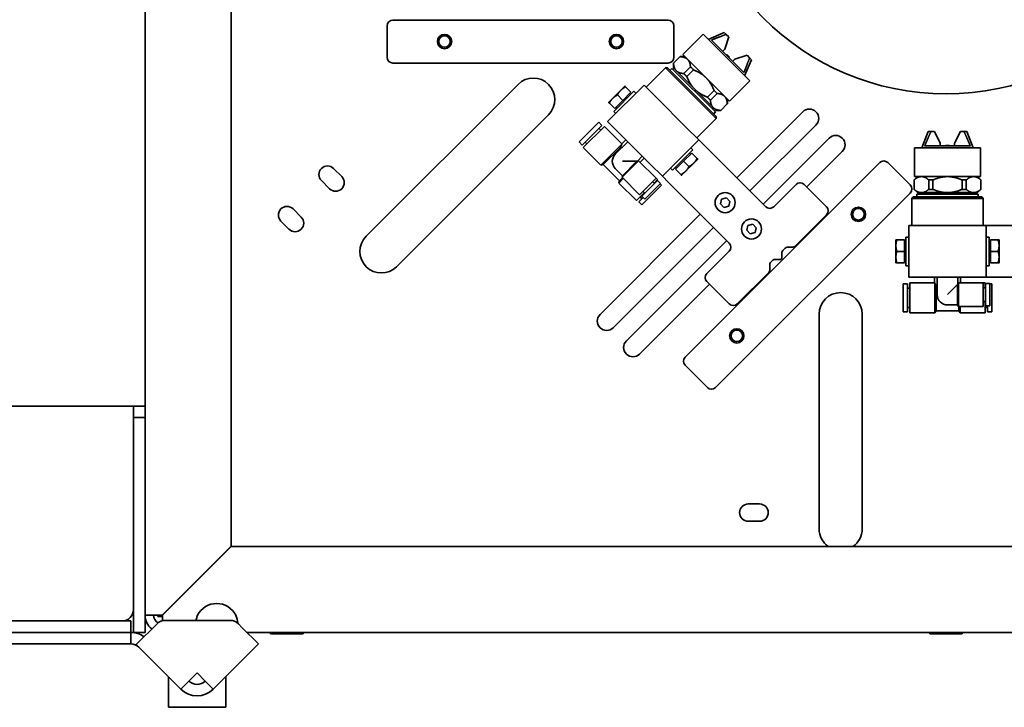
# Model space of a CAD drawing. Header units: millimetres. Extents: x 0 to 7128, y 0 to 5040.
# Tile 26 of 95: x 2254 to 2529, y 948 to 1140. Entities that reach past the tile are written whole.
import ezdxf

# ---------------------------------------------------------------- set-up
doc = ezdxf.new("R2010")
doc.units = ezdxf.units.MM
doc.header["$LTSCALE"] = 12
doc.layers.add('Spigoli visibili(ISO)', color=7, linetype='Continuous', lineweight=35)

msp = doc.modelspace()

# ---------------------------------------------------------------- linework, layer by layer
at = {"layer": 'Spigoli visibili(ISO)'}
for p, q in [((2289.3905, 1442.1321), (2289.3905, 1031.7321)), ((2313.3905, 1412.4521), (2313.3905, 992.5887)), ((2356.9905, 1129.1321), (2356.9905, 1137.9321)), ((2358.5905, 1139.5321), (2435.3905, 1139.5321)), ((2436.9905, 1137.9321), (2436.9905, 1129.1321)), ((2445.1677, 1135.5487), (2439.5108, 1129.8918)), ((2458.1784, 1122.5379), (2445.1677, 1135.5487)), ((2451.0791, 1136.0861), (2446.5879, 1134.1284)), ((2451.6325, 1135.5327), (2451.0791, 1136.0861)), ((2451.6325, 1135.5327), (2452.3519, 1134.8133)), ((2456.5835, 1124.9248), (2447.5545, 1133.9538)), ((2452.3519, 1134.8133), (2451.2205, 1131.4192)), ((2439.5108, 1129.8918), (2452.5216, 1116.8811)), ((2450.6548, 1130.8535), (2451.2205, 1131.4192)), ((2451.7013, 1129.807), (2451.8145, 1129.9201)), ((2452.5498, 1129.1847), (2451.8145, 1129.9201)), ((2454.0489, 1128.5908), (2457.443, 1129.7221)), ((2457.443, 1129.7221), (2458.1624, 1129.0028)), ((2435.3905, 1127.5321), (2358.5905, 1127.5321)), ((2436.9086, 1127.4304), (2436.9269, 1127.4486)), ((2436.9086, 1126.1583), (2436.9086, 1127.4304)), ((2436.9269, 1127.4486), (2438.7862, 1129.3079)), ((2438.7862, 1129.3079), (2438.8044, 1129.3262)), ((2440.0765, 1129.3262), (2438.8044, 1129.3262)), ((2452.4367, 1129.0716), (2452.5498, 1129.1847)), ((2454.0489, 1128.5908), (2453.4832, 1128.0251)), ((2458.7158, 1128.4494), (2456.7581, 1123.9582)), ((2458.7158, 1128.4494), (2458.1624, 1129.0028)), ((2429.2719, 1120.7843), (2434.6459, 1126.1583)), ((2448.788, 1112.0162), (2434.6459, 1126.1583)), ((2435.2116, 1126.1583), (2434.6459, 1126.1583)), ((2435.2116, 1126.1583), (2448.788, 1112.5819)), ((2435.9187, 1125.4512), (2436.4844, 1126.0169)), ((2448.6466, 1113.8547), (2436.4844, 1126.0169)), ((2437.0501, 1126.0169), (2436.7672, 1125.7341)), ((2437.7044, 1125.3626), (2436.9086, 1126.1583)), ((2442.8483, 1120.2186), (2437.7044, 1125.3626)), ((2441.6498, 1126.4443), (2439.7905, 1124.585)), ((2440.639, 1123.7365), (2442.4983, 1125.5958)), ((2351.1215, 1079.1484), (2393.5479, 1121.5748)), ((2458.1784, 1122.5379), (2452.5216, 1116.8811)), ((2418.521, 1111.1705), (2428.7034, 1121.3528)), ((2422.1979, 1119.9387), (2419.9352, 1117.6759)), ((2420.2181, 1113.9989), (2425.875, 1119.6558)), ((2423.3293, 1121.07), (2422.1979, 1119.9387)), ((2425.0264, 1119.373), (2422.7636, 1117.1102)), ((2425.0264, 1119.373), (2423.5314, 1120.8679)), ((2424.7096, 1119.0562), (2424.9925, 1118.7733)), ((2426.4406, 1119.0901), (2425.875, 1119.6558)), ((2432.0975, 1117.9587), (2428.7034, 1121.3528)), ((2447.9923, 1115.0747), (2442.8483, 1120.2186)), ((2448.2255, 1119.8686), (2446.3662, 1118.0093)), ((2447.2147, 1117.1608), (2449.0741, 1119.0201)), ((2419.9352, 1117.6759), (2418.8038, 1116.5446)), ((2420.5009, 1114.8475), (2419.0059, 1116.3425)), ((2422.7636, 1117.1102), (2420.5009, 1114.8475)), ((2422.7636, 1117.1102), (2421.2687, 1118.6052)), ((2432.0975, 1117.9587), (2440.5828, 1109.4734)), ((2451.9377, 1116.1565), (2450.0783, 1114.2972)), ((2451.9559, 1116.1747), (2451.9377, 1116.1565)), ((2451.9559, 1117.4468), (2451.9559, 1116.1747)), ((2420.7838, 1113.4332), (2420.2181, 1113.9989)), ((2420.8177, 1115.1643), (2421.1006, 1114.8814)), ((2448.788, 1114.2789), (2447.9923, 1115.0747)), ((2448.0809, 1113.289), (2448.6466, 1113.8547)), ((2448.6466, 1114.4204), (2448.3638, 1114.1375)), ((2448.788, 1114.2789), (2450.0601, 1114.2789)), ((2450.0783, 1114.2972), (2450.0601, 1114.2789)), ((2454.5835, 1095.4727), (2473.0042, 1113.8935)), ((2402.0331, 1113.0895), (2359.6067, 1070.6631)), ((2416.0631, 1110.9697), (2410.576, 1105.4825)), ((2416.9117, 1110.1211), (2416.0631, 1110.9697)), ((2418.521, 1111.1705), (2421.9152, 1107.7764)), ((2443.414, 1106.6422), (2448.788, 1112.0162)), ((2448.788, 1112.5819), (2448.788, 1112.0162)), ((2416.9117, 1110.1211), (2411.4245, 1104.634)), ((2417.6188, 1109.81), (2411.7356, 1103.9269)), ((2416.6005, 1108.7918), (2416.0914, 1109.3009)), ((2422.4837, 1104.9451), (2417.6188, 1109.81)), ((2430.4004, 1099.2911), (2421.9152, 1107.7764)), ((2443.9769, 1106.0793), (2440.5828, 1109.4734)), ((2476.6812, 1110.2165), (2458.2604, 1091.7958)), ((2507.9945, 1108.3721), (2506.2031, 1103.8121)), ((2508.7771, 1108.3721), (2507.9945, 1108.3721)), ((2508.7771, 1108.3721), (2509.7945, 1108.3721)), ((2509.7945, 1108.3721), (2511.3945, 1105.1721)), ((2515.3945, 1105.1721), (2516.9945, 1108.3721)), ((2516.9945, 1108.3721), (2518.0119, 1108.3721)), ((2518.7945, 1108.3721), (2518.0119, 1108.3721)), ((2518.7945, 1108.3721), (2520.5859, 1103.8121)), ((2411.4245, 1104.634), (2410.576, 1105.4825)), ((2412.7539, 1104.9451), (2412.2448, 1105.4542)), ((2424.1242, 1105.5674), (2420.6735, 1102.1167)), ((2423.615, 1106.0765), (2422.4837, 1104.9451)), ((2443.9769, 1106.0793), (2433.7945, 1095.897)), ((2445.6739, 1104.3823), (2443.9769, 1106.0793)), ((2461.9374, 1088.1188), (2480.3582, 1106.5396)), ((2511.3945, 1104.3721), (2511.3945, 1105.1721)), ((2515.3945, 1105.1721), (2515.3945, 1104.3721)), ((2416.6571, 1099.0054), (2411.7356, 1103.9269)), ((2422.4914, 1104.8397), (2416.6571, 1099.0054)), ((2422.0877, 1103.9788), (2417.2817, 1099.1728)), ((2422.0877, 1103.5309), (2422.0877, 1103.9788)), ((2436.623, 1097.594), (2442.2798, 1103.2509)), ((2439.7343, 1100.1396), (2441.997, 1102.4023)), ((2441.6803, 1102.0855), (2441.3974, 1102.3684)), ((2442.2798, 1103.2509), (2441.7141, 1103.8166)), ((2441.997, 1102.4023), (2443.492, 1100.9074)), ((2462.6445, 1087.4117), (2445.6739, 1104.3823)), ((2484.0351, 1102.8626), (2474.0996, 1092.9271)), ((2522.5945, 1103.8121), (2504.1945, 1103.8121)), ((2504.1945, 1103.8121), (2504.1945, 1095.8121)), ((2519.7789, 1104.3721), (2507.0101, 1104.3721)), ((2513.9145, 1104.5321), (2512.8745, 1104.5321)), ((2512.8745, 1104.3721), (2512.8745, 1104.5321)), ((2513.9145, 1104.3721), (2513.9145, 1104.5321)), ((2522.5945, 1103.8121), (2522.5945, 1095.8121)), ((2427.1789, 1100.2499), (2422.5402, 1095.6113)), ((2426.6826, 1100.0802), (2422.6598, 1096.0575)), ((2426.6826, 1100.0802), (2422.7099, 1100.0802)), ((2428.1971, 1101.4944), (2426.8698, 1100.1671)), ((2426.8698, 1100.1671), (2427.1789, 1100.2499)), ((2432.0438, 1095.385), (2427.1789, 1100.2499)), ((2428.7062, 1100.9853), (2427.5748, 1099.854)), ((2437.4716, 1097.8768), (2439.7343, 1100.1396)), ((2439.7343, 1100.1396), (2441.2293, 1098.6446)), ((2440.1585, 1045.4096), (2494.4643, 1099.7154)), ((2440.3, 1097.3111), (2442.5627, 1099.5739)), ((2442.5627, 1099.5739), (2443.6941, 1100.7053)), ((2496.7271, 1099.7154), (2502.9496, 1093.4928)), ((2342.0248, 1098.0919), (2344.2876, 1095.8292)), ((2417.2817, 1099.1728), (2416.6571, 1099.0054)), ((2421.8025, 1094.652), (2417.2817, 1099.1728)), ((2422.6598, 1096.0575), (2420.6735, 1098.0438)), ((2430.4004, 1099.2911), (2433.7945, 1095.897)), ((2436.623, 1097.594), (2436.0573, 1098.1597)), ((2437.4716, 1097.8768), (2438.9665, 1096.3819)), ((2437.7883, 1098.1936), (2437.5054, 1098.4765)), ((2439.1686, 1096.1798), (2440.3, 1097.3111)), ((2340.8934, 1092.4351), (2338.6307, 1094.6978)), ((2422.8796, 1095.2719), (2421.6351, 1094.0274)), ((2421.8025, 1094.652), (2421.6351, 1094.0274)), ((2426.5566, 1089.1059), (2421.6351, 1094.0274)), ((2422.651, 1095.5005), (2421.8025, 1094.652)), ((2422.6598, 1096.0575), (2422.5402, 1095.6113)), ((2427.4051, 1090.7464), (2422.5402, 1095.6113)), ((2432.0438, 1095.385), (2427.4051, 1090.7464)), ((2432.4114, 1094.7345), (2428.0557, 1090.3787)), ((2431.5912, 1093.9143), (2431.0821, 1094.4234)), ((2432.4397, 1094.9891), (2431.4781, 1094.0274)), ((2432.4397, 1094.9891), (2432.0438, 1095.385)), ((2433.26, 1093.886), (2432.4114, 1094.7345)), ((2435.4916, 1094.1999), (2433.7945, 1095.897)), ((2435.4916, 1094.1999), (2452.4622, 1077.2294)), ((2504.9945, 1095.8121), (2504.095, 1094.9127)), ((2504.095, 1094.8869), (2504.095, 1094.9127)), ((2504.095, 1092.2574), (2504.095, 1094.8869)), ((2504.1945, 1095.8121), (2522.5945, 1095.8121)), ((2508.1448, 1094.8869), (2508.1448, 1092.2574)), ((2509.3448, 1092.2574), (2509.3448, 1094.8869)), ((2517.4442, 1094.8869), (2517.4442, 1092.2574)), ((2518.6442, 1092.2574), (2518.6442, 1094.8869)), ((2521.7945, 1095.8121), (2522.694, 1094.9127)), ((2522.694, 1094.9127), (2522.694, 1094.8869)), ((2522.694, 1094.8869), (2522.694, 1092.2574)), ((2428.7628, 1091.3121), (2426.5566, 1089.1059)), ((2433.5994, 1093.4334), (2428.1122, 1087.9463)), ((2428.8759, 1091.199), (2428.3668, 1091.7081)), ((2433.26, 1093.886), (2428.9042, 1089.5302)), ((2433.5994, 1093.4334), (2433.2034, 1093.8294)), ((2502.9496, 1091.2301), (2448.6438, 1036.9243)), ((2471.1298, 1093.6342), (2464.9072, 1087.4117)), ((2479.6151, 1087.4117), (2473.3925, 1093.6342)), ((2504.095, 1092.2316), (2504.095, 1092.2574)), ((2504.9945, 1091.3321), (2504.095, 1092.2316)), ((2506.1199, 1091.3321), (2504.9945, 1091.3321)), ((2505.1945, 1091.3321), (2505.1945, 1090.9321)), ((2513.3945, 1091.3321), (2506.1199, 1091.3321)), ((2520.6691, 1091.3321), (2513.3945, 1091.3321)), ((2521.7945, 1091.3321), (2520.6691, 1091.3321)), ((2521.5945, 1091.3321), (2521.5945, 1090.9321)), ((2521.7945, 1091.3321), (2522.694, 1092.2316)), ((2522.694, 1092.2574), (2522.694, 1092.2316)), ((2428.4516, 1089.9827), (2427.2637, 1088.7948)), ((2428.1122, 1087.9463), (2427.2637, 1088.7948)), ((2428.084, 1089.615), (2427.5748, 1090.1242)), ((2428.9042, 1089.5302), (2428.0557, 1090.3787)), ((2449.9924, 1088.1844), (2450.351, 1089.5229)), ((2450.351, 1089.5229), (2451.6894, 1089.8815)), ((2451.6894, 1089.8815), (2452.6692, 1088.9017)), ((2452.6692, 1088.9017), (2452.3106, 1087.5633)), ((2503.7945, 1090.1321), (2503.3945, 1089.7321)), ((2523.3945, 1089.7321), (2503.3945, 1089.7321)), ((2503.3945, 1082.1321), (2503.3945, 1089.7321)), ((2503.7945, 1090.1321), (2522.9945, 1090.1321)), ((2521.9945, 1090.9321), (2504.7945, 1090.9321)), ((2504.7945, 1090.1321), (2504.7945, 1090.9321)), ((2521.9945, 1090.1321), (2521.9945, 1090.9321)), ((2522.9945, 1090.1321), (2523.3945, 1089.7321)), ((2523.3945, 1082.1321), (2523.3945, 1089.7321)), ((2330.7111, 1086.7782), (2332.9739, 1084.5155)), ((2450.9722, 1087.2046), (2449.9924, 1088.1844)), ((2452.3106, 1087.5633), (2450.9722, 1087.2046)), ((2329.5797, 1081.1214), (2327.317, 1083.3841)), ((2416.3997, 1057.289), (2444.4011, 1085.2904)), ((2470.7984, 1076.3323), (2479.6151, 1085.149)), ((2448.0781, 1081.6134), (2420.0767, 1053.612)), ((2457.3463, 1080.8305), (2457.7049, 1082.169)), ((2458.3261, 1079.8507), (2457.3463, 1080.8305)), ((2457.7049, 1082.169), (2459.0433, 1082.5276)), ((2459.6645, 1080.2094), (2458.3261, 1079.8507)), ((2459.0433, 1082.5276), (2460.0231, 1081.5478)), ((2460.0231, 1081.5478), (2459.6645, 1080.2094)), ((2502.5905, 1067.7321), (2502.5905, 1082.1321)), ((2507.3905, 1082.1321), (2502.5905, 1082.1321)), ((2507.3905, 1082.1321), (2519.3905, 1082.1321)), ((2524.1905, 1082.1321), (2519.3905, 1082.1321)), ((2524.1905, 1082.1321), (2524.1905, 1067.7321)), ((2526.5905, 1082.1321), (2524.1905, 1082.1321)), ((2550.5905, 1082.1321), (2526.5905, 1082.1321)), ((2423.7536, 1049.935), (2451.7551, 1077.9365)), ((2498.9904, 1078.1321), (2498.9904, 1076.5321)), ((2501.3904, 1078.1321), (2499.2762, 1078.1321)), ((2501.3904, 1078.1321), (2501.3904, 1074.9321)), ((2501.3904, 1077.6841), (2501.7905, 1077.6841)), ((2501.7905, 1070.9321), (2501.7905, 1078.9321)), ((2502.5905, 1078.9321), (2501.7905, 1078.9321)), ((2524.9905, 1078.9321), (2524.1905, 1078.9321)), ((2524.9905, 1070.9321), (2524.9905, 1078.9321)), ((2525.3906, 1077.6841), (2524.9905, 1077.6841)), ((2525.3906, 1078.1321), (2527.5048, 1078.1321)), ((2525.3906, 1074.9321), (2525.3906, 1078.1321)), ((2527.7906, 1076.5321), (2527.7906, 1078.1321)), ((2452.4622, 1074.9666), (2446.2396, 1068.7441)), ((2467.4043, 1075.2009), (2468.067, 1075.8637)), ((2468.6327, 1076.098), (2470.2327, 1076.098)), ((2498.9904, 1076.5321), (2498.9904, 1073.3321)), ((2501.3904, 1074.9321), (2499.2762, 1074.9321)), ((2501.3904, 1074.9321), (2501.3904, 1071.7321)), ((2525.3906, 1071.7321), (2525.3906, 1074.9321)), ((2525.3906, 1074.9321), (2527.5048, 1074.9321)), ((2527.7906, 1073.3321), (2527.7906, 1076.5321)), ((2464.0102, 1071.8068), (2464.6729, 1072.4696)), ((2465.2386, 1072.7039), (2466.77, 1072.7039)), ((2467.17, 1073.1039), (2467.17, 1074.6353)), ((2498.9904, 1073.3321), (2498.9904, 1071.7321)), ((2501.3904, 1072.1801), (2501.7905, 1072.1801)), ((2525.3906, 1072.1801), (2524.9905, 1072.1801)), ((2527.7906, 1071.7321), (2527.7906, 1073.3321)), ((2463.7759, 1069.6411), (2463.7759, 1071.2411)), ((2501.3904, 1071.7321), (2499.2762, 1071.7321)), ((2502.5905, 1070.9321), (2501.7905, 1070.9321)), ((2524.9905, 1070.9321), (2524.1905, 1070.9321)), ((2525.3906, 1071.7321), (2527.5048, 1071.7321)), ((2446.2396, 1066.4813), (2452.4622, 1060.2588)), ((2454.7249, 1060.2588), (2463.5416, 1069.0755)), ((2502.5905, 1067.7321), (2507.3905, 1067.7321)), ((2519.3905, 1067.7321), (2507.3905, 1067.7321)), ((2509.7945, 1067.7321), (2509.7945, 1066.1321)), ((2510.5145, 1067.7321), (2510.5145, 1062.8521)), ((2516.2745, 1067.7321), (2516.2745, 1065.855)), ((2516.9945, 1067.7321), (2516.9945, 1066.1321)), ((2519.3905, 1067.7321), (2524.1905, 1067.7321)), ((2526.5905, 1067.7321), (2524.1905, 1067.7321)), ((2526.5905, 1067.7321), (2550.5905, 1067.7321)), ((2446.9467, 1065.7742), (2427.4306, 1046.2581)), ((2500.9945, 1065.8521), (2500.9945, 1058.0921)), ((2502.1945, 1065.8521), (2500.9945, 1065.8521)), ((2502.1945, 1065.8521), (2502.1945, 1058.0921)), ((2502.9145, 1064.6921), (2502.1945, 1064.6921)), ((2502.9145, 1066.1321), (2502.9145, 1057.8121)), ((2509.7945, 1066.1321), (2502.9145, 1066.1321)), ((2509.8745, 1066.0631), (2509.8745, 1057.8121)), ((2510.5145, 1064.8521), (2510.1978, 1065.1688)), ((2510.1978, 1065.1688), (2510.1978, 1058.3721)), ((2516.2036, 1065.6612), (2513.3945, 1062.8521)), ((2516.2036, 1065.6612), (2516.2036, 1059.9721)), ((2516.2745, 1065.855), (2516.4345, 1066.1321)), ((2516.4345, 1066.1321), (2516.4345, 1059.5721)), ((2523.3145, 1066.1321), (2516.4345, 1066.1321)), ((2523.3145, 1066.1321), (2523.3145, 1059.5721)), ((2523.8745, 1066.1321), (2523.3145, 1066.1321)), ((2524.0345, 1064.7721), (2523.3145, 1064.7721)), ((2523.8745, 1066.1321), (2523.8745, 1064.7721)), ((2524.0345, 1065.9321), (2524.0345, 1059.7721)), ((2525.2345, 1065.9321), (2524.0345, 1065.9321)), ((2525.2345, 1065.9321), (2525.2345, 1059.7721)), ((2525.7945, 1065.8521), (2525.2345, 1065.8521)), ((2525.7945, 1065.8521), (2525.7945, 1058.0921)), ((2524.0345, 1060.9321), (2523.3145, 1060.9321)), ((2523.8745, 1060.9321), (2523.8745, 1057.8121)), ((2502.9145, 1059.2521), (2502.1945, 1059.2521)), ((2510.1978, 1058.3721), (2509.8745, 1057.8121)), ((2516.5912, 1058.3721), (2510.1978, 1058.3721)), ((2516.2036, 1059.9721), (2513.3945, 1059.9721)), ((2516.2036, 1059.9721), (2516.4345, 1059.5721)), ((2523.3145, 1059.5721), (2516.4345, 1059.5721)), ((2516.5912, 1059.5721), (2516.5912, 1058.3721)), ((2516.5912, 1058.3721), (2516.9145, 1057.8121)), ((2516.9145, 1059.5721), (2516.9145, 1057.8121)), ((2524.5945, 1059.2521), (2523.8745, 1059.2521)), ((2525.2345, 1059.7721), (2524.0345, 1059.7721)), ((2524.5945, 1059.7721), (2524.5945, 1058.0921)), ((2477.5749, 997.4304), (2477.5749, 1057.4304)), ((2489.5749, 1057.4304), (2489.5749, 997.4304)), ((2502.1945, 1058.0921), (2500.9945, 1058.0921)), ((2509.8745, 1057.8121), (2502.9145, 1057.8121)), ((2523.8745, 1057.8121), (2516.9145, 1057.8121)), ((2525.7945, 1058.0921), (2524.5945, 1058.0921)), ((2446.381, 1036.9243), (2440.1585, 1043.1468)), ((2203.3905, 1031.7321), (2282.9905, 1031.7321)), ((2282.9905, 1031.7321), (2289.3905, 1031.7321)), ((2286.1905, 1028.5321), (2286.1905, 1031.7321)), ((2289.3905, 1031.7321), (2289.3905, 1028.5321)), ((2289.3905, 1028.5321), (2286.1905, 1028.5321)), ((2286.1905, 1028.5321), (2286.1905, 971.7321)), ((2289.3905, 971.7321), (2289.3905, 1028.5321)), ((2457.7474, 1004.3932), (2460.9474, 1004.3932)), ((2460.9474, 999.5932), (2457.7474, 999.5932)), ((2313.3905, 992.5887), (2294.1905, 973.3887)), ((2294.2471, 973.3321), (2313.4471, 992.5321)), ((2313.4471, 992.5321), (2733.3105, 992.5321)), ((2286.1905, 973.9949), (2286.0815, 974.1039)), ((2291.7905, 973.3321), (2289.3905, 973.3321)), ((2292.9905, 973.3698), (2292.9905, 972.9887)), ((2294.2419, 972.9887), (2292.9905, 972.9887)), ((2294.9905, 974.1887), (2294.9905, 974.0756)), ((2295.7339, 974.9321), (2295.8471, 974.9321)), ((2203.3905, 971.7321), (2282.1905, 971.7321)), ((2282.1905, 971.7321), (2285.3905, 971.7321)), ((2283.8187, 971.8412), (2283.9278, 971.7321)), ((2285.3905, 968.5321), (2285.3905, 971.7321)), ((2286.1905, 968.5321), (2286.1905, 971.7321)), ((2286.9359, 965.1387), (2292.7521, 970.9549)), ((2289.3905, 971.7321), (2289.3905, 968.5321)), ((2313.185, 971.8921), (2295.0149, 971.8921)), ((2316.545, 969.8576), (2315.4478, 970.9549)), ((2285.417, 968.5321), (1842.1905, 968.5321)), ((2285.417, 968.5321), (2285.417, 965.3321)), ((2286.1905, 968.5321), (2289.3905, 968.5321)), ((2316.545, 969.8576), (2321.0705, 965.3321)), ((2710.4396, 968.5321), (2317.8705, 968.5321)), ((2324.4545, 968.1561), (2324.4545, 968.5321)), ((2333.5265, 968.1561), (2324.4545, 968.1561)), ((2333.5265, 968.1561), (2333.5265, 968.5321)), ((2508.4545, 968.1561), (2508.4545, 968.5321)), ((2517.5265, 968.1561), (2508.4545, 968.1561)), ((2517.5265, 968.1561), (2517.5265, 968.5321)), ((1842.1905, 965.3321), (2285.417, 965.3321)), ((2299.381, 952.6936), (2286.9359, 965.1387)), ((2321.0705, 965.3321), (2308.432, 952.6936)), ((2299.381, 952.6936), (2303.9065, 957.2191)), ((2303.9065, 957.2191), (2306.1692, 954.9564)), ((2295.9065, 947.6191), (2295.9065, 956.1681)), ((2306.1692, 954.9564), (2308.432, 952.6936)), ((2311.9065, 947.6191), (2311.9065, 956.1681)), ((2311.9065, 947.6191), (2295.9065, 947.6191))]:
    msp.add_line(p, q, dxfattribs=at)
for centre, radius in [((2512.9905, 1190.9321), 72), ((2372.9905, 1133.5321), 2), ((2372.9905, 1133.5321), 1.6074), ((2420.9905, 1133.5321), 2), ((2420.9905, 1133.5321), 1.6074), ((2451.3308, 1088.5431), 2.8), ((2488.5246, 1085.2904), 2), ((2488.5246, 1085.2904), 1.6074), ((2458.6847, 1081.1892), 2.8), ((2454.5835, 1051.3493), 2), ((2454.5835, 1051.3493), 1.6074)]:
    msp.add_circle(centre, radius, dxfattribs=at)
for centre, radius, start, end in [((2358.5905, 1137.9321), 1.6, 90, 180), ((2435.3905, 1137.9321), 1.6, 0, 90), ((2358.5905, 1129.1321), 1.6, 180, 270), ((2435.3905, 1129.1321), 1.6, 270, 0), ((2397.7905, 1117.3321), 6, 315, 135), ((2474.8427, 1112.055), 2.6, 315, 135), ((2482.1966, 1104.7011), 2.6, 315, 135), ((2422.7099, 1100.0802), 2.88, 135, 225), ((2495.5957, 1098.584), 1.6, 45, 135), ((2340.3278, 1096.3949), 2.4, 45, 225), ((2342.5905, 1094.1321), 2.4, 225, 45), ((2472.2612, 1092.5029), 1.6, 45, 135), ((2501.8182, 1092.3614), 1.6, 315, 45), ((2329.0141, 1085.0812), 2.4, 45, 225), ((2463.7759, 1088.5431), 1.6, 225, 315), ((2478.4837, 1086.2803), 1.6, 315, 45), ((2331.2768, 1082.8184), 2.4, 225, 45), ((2355.3641, 1074.9057), 6, 135, 315), ((2451.3308, 1076.098), 1.6, 315, 45), ((2467.97, 1074.6353), 0.8, 135, 180), ((2468.6327, 1075.298), 0.8, 90, 135), ((2470.2327, 1076.898), 0.8, 270, 315), ((2465.2386, 1071.9039), 0.8, 90, 135), ((2466.77, 1073.1039), 0.4, 270, 0), ((2462.9759, 1069.6411), 0.8, 315, 0), ((2464.5759, 1071.2411), 0.8, 135, 180), ((2447.371, 1067.6127), 1.6, 135, 225), ((2483.5749, 1057.4304), 6, 0, 180), ((2513.3945, 1062.8521), 2.88, 180, 270), ((2453.5935, 1061.3902), 1.6, 225, 315), ((2418.2382, 1055.4505), 2.6, 135, 315), ((2425.5921, 1048.0966), 2.6, 135, 315), ((2441.2899, 1044.2782), 1.6, 135, 225), ((2447.5124, 1038.0556), 1.6, 225, 315), ((2457.7474, 1001.9932), 2.4, 90, 270), ((2460.9474, 1001.9932), 2.4, 270, 90), ((2483.5749, 997.4304), 6, 180, 234.723376), ((2483.5749, 997.4304), 6, 305.276624, 0), ((2309.3905, 970.6178), 6, 26.897085, 153.102915), ((2282.9905, 974.9321), 3.2, 270, 0), ((2294.1905, 973.3321), 4.8, 180, 232.950023), ((2294.1905, 973.3321), 2.4, 180, 241.680022), ((2295.0149, 968.6921), 3.2, 90, 135), ((2313.185, 968.6921), 3.2, 45, 90), ((2285.417, 962.1321), 6.4, 54.460219, 90), ((2285.417, 962.1321), 3.2, 45, 90), ((2303.9065, 957.2191), 3.2, 225, 315), ((2303.9065, 957.2191), 6.4, 225, 315)]:
    msp.add_arc(centre, radius, start, end, dxfattribs=at)
for points, weights in [([(2451.6325, 1135.5327), (2449.9, 1134.891), (2447.5545, 1133.9538)], [1, 1.01035956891, 1]), ([(2437.7044, 1125.3626), (2437.0259, 1126.0411), (2436.9269, 1127.4486)], [1, 1.05877166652, 1.0624814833]), ([(2438.7862, 1129.3079), (2440.1937, 1129.2089), (2440.8723, 1128.5304)], [1.0624814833, 1.05877166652, 1]), ([(2440.8723, 1128.5304), (2441.5508, 1127.8519), (2441.6498, 1126.4443)], [1, 1.05877166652, 1.0624814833]), ([(2456.5835, 1124.9248), (2457.5207, 1127.2703), (2458.1624, 1129.0028)], [1, 1.01035956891, 1]), ([(2439.7905, 1124.585), (2438.3829, 1124.684), (2437.7044, 1125.3626)], [1.0624814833, 1.05877166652, 1]), ([(2439.7905, 1124.585), (2440.1783, 1124.1244), (2440.639, 1123.7365)], [1.02009304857, 1.02292008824, 1.02009304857]), ([(2442.4983, 1125.5958), (2442.1105, 1126.0565), (2441.6498, 1126.4443)], [1.02009304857, 1.02292008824, 1.02009304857]), ([(2442.4983, 1125.5958), (2444.6591, 1124.7435), (2446.0162, 1123.3865)], [1.0624814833, 1.05877166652, 1]), ([(2442.8483, 1120.2186), (2441.4913, 1121.5757), (2440.639, 1123.7365)], [1, 1.05877166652, 1.0624814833]), ([(2446.0162, 1123.3865), (2447.3732, 1122.0294), (2448.2255, 1119.8686)], [1, 1.05877166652, 1.0624814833]), ([(2422.1979, 1119.9387), (2421.6729, 1119.4136), (2421.2687, 1118.6052)], [1, 1.0379548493, 1]), ([(2423.5314, 1120.8679), (2422.723, 1120.4637), (2422.1979, 1119.9387)], [1, 1.0379548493, 1]), ([(2423.3293, 1121.07), (2423.3293, 1121.07), (2423.5314, 1120.8679)], [1, 1.0379548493, 1]), ([(2446.3662, 1118.0093), (2444.2054, 1118.8616), (2442.8483, 1120.2186)], [1.0624814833, 1.05877166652, 1]), ([(2449.0741, 1119.0201), (2448.6862, 1119.4807), (2448.2255, 1119.8686)], [1.02009304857, 1.02292008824, 1.02009304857]), ([(2449.0741, 1119.0201), (2450.4816, 1118.9211), (2451.1601, 1118.2425)], [1.0624814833, 1.05877166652, 1]), ([(2419.0059, 1116.3425), (2418.8038, 1116.5446), (2418.8038, 1116.5446)], [1, 1.0379548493, 1]), ([(2419.9352, 1117.6759), (2419.4101, 1117.1509), (2419.0059, 1116.3425)], [1, 1.0379548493, 1]), ([(2421.2687, 1118.6052), (2420.4603, 1118.201), (2419.9352, 1117.6759)], [1, 1.0379548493, 1]), ([(2446.3662, 1118.0093), (2446.7541, 1117.5486), (2447.2147, 1117.1608)], [1.02009304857, 1.02292008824, 1.02009304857]), ([(2447.9923, 1115.0747), (2447.3137, 1115.7532), (2447.2147, 1117.1608)], [1, 1.05877166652, 1.0624814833]), ([(2451.1601, 1118.2425), (2451.8386, 1117.564), (2451.9377, 1116.1565)], [1, 1.05877166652, 1.0624814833]), ([(2450.0783, 1114.2972), (2448.6708, 1114.3962), (2447.9923, 1115.0747)], [1.0624814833, 1.05877166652, 1]), ([(2508.7771, 1108.3721), (2508.0058, 1106.6934), (2507.0101, 1104.3721)], [1, 1.01035956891, 1]), ([(2519.7789, 1104.3721), (2518.7832, 1106.6934), (2518.0119, 1108.3721)], [1, 1.01035956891, 1]), ([(2441.2293, 1098.6446), (2442.0377, 1099.0488), (2442.5627, 1099.5739)], [1, 1.0379548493, 1]), ([(2442.5627, 1099.5739), (2443.0878, 1100.099), (2443.492, 1100.9074)], [1, 1.0379548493, 1]), ([(2443.492, 1100.9074), (2443.6941, 1100.7053), (2443.6941, 1100.7053)], [1, 1.0379548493, 1]), ([(2438.9665, 1096.3819), (2439.7749, 1096.7861), (2440.3, 1097.3111)], [1, 1.0379548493, 1]), ([(2440.3, 1097.3111), (2440.8251, 1097.8362), (2441.2293, 1098.6446)], [1, 1.0379548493, 1]), ([(2439.1686, 1096.1798), (2439.1686, 1096.1798), (2438.9665, 1096.3819)], [1, 1.0379548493, 1]), ([(2504.095, 1094.8869), (2505.1603, 1095.8121), (2506.1199, 1095.8121)], [1.0624814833, 1.05877166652, 1]), ([(2506.1199, 1095.8121), (2507.0795, 1095.8121), (2508.1448, 1094.8869)], [1, 1.05877166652, 1.0624814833]), ([(2509.3448, 1094.8869), (2508.7448, 1094.9384), (2508.1448, 1094.8869)], [1.02009304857, 1.02292008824, 1.02009304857]), ([(2509.3448, 1094.8869), (2511.4753, 1095.8121), (2513.3945, 1095.8121)], [1.0624814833, 1.05877166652, 1]), ([(2513.3945, 1095.8121), (2515.3137, 1095.8121), (2517.4442, 1094.8869)], [1, 1.05877166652, 1.0624814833]), ([(2518.6442, 1094.8869), (2518.0442, 1094.9384), (2517.4442, 1094.8869)], [1.02009304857, 1.02292008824, 1.02009304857]), ([(2518.6442, 1094.8869), (2519.7095, 1095.8121), (2520.6691, 1095.8121)], [1.0624814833, 1.05877166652, 1]), ([(2520.6691, 1095.8121), (2521.6287, 1095.8121), (2522.694, 1094.8869)], [1, 1.05877166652, 1.0624814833]), ([(2506.1199, 1091.3321), (2505.1603, 1091.3321), (2504.095, 1092.2574)], [1, 1.05877166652, 1.0624814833]), ([(2508.1448, 1092.2574), (2507.0795, 1091.3321), (2506.1199, 1091.3321)], [1.0624814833, 1.05877166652, 1]), ([(2508.1448, 1092.2574), (2508.7448, 1092.2059), (2509.3448, 1092.2574)], [1.02009304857, 1.02292008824, 1.02009304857]), ([(2513.3945, 1091.3321), (2511.4753, 1091.3321), (2509.3448, 1092.2574)], [1, 1.05877166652, 1.0624814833]), ([(2517.4442, 1092.2574), (2515.3137, 1091.3321), (2513.3945, 1091.3321)], [1.0624814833, 1.05877166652, 1]), ([(2517.4442, 1092.2574), (2518.0442, 1092.2059), (2518.6442, 1092.2574)], [1.02009304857, 1.02292008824, 1.02009304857]), ([(2520.6691, 1091.3321), (2519.7095, 1091.3321), (2518.6442, 1092.2574)], [1, 1.05877166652, 1.0624814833]), ([(2522.694, 1092.2574), (2521.6287, 1091.3321), (2520.6691, 1091.3321)], [1.0624814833, 1.05877166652, 1]), ([(2498.9904, 1078.1321), (2498.9904, 1078.1321), (2499.2762, 1078.1321)], [1, 1.0379548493, 1]), ([(2499.2762, 1078.1321), (2498.9904, 1077.2747), (2498.9904, 1076.5321)], [1, 1.0379548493, 1]), ([(2527.5048, 1078.1321), (2527.7906, 1078.1321), (2527.7906, 1078.1321)], [1, 1.0379548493, 1]), ([(2527.7906, 1076.5321), (2527.7906, 1077.2747), (2527.5048, 1078.1321)], [1, 1.0379548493, 1]), ([(2498.9904, 1076.5321), (2498.9904, 1075.7896), (2499.2762, 1074.9321)], [1, 1.0379548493, 1]), ([(2499.2762, 1074.9321), (2498.9904, 1074.0747), (2498.9904, 1073.3321)], [1, 1.0379548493, 1]), ([(2527.5048, 1074.9321), (2527.7906, 1075.7896), (2527.7906, 1076.5321)], [1, 1.0379548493, 1]), ([(2527.7906, 1073.3321), (2527.7906, 1074.0747), (2527.5048, 1074.9321)], [1, 1.0379548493, 1]), ([(2498.9904, 1073.3321), (2498.9904, 1072.5896), (2499.2762, 1071.7321)], [1, 1.0379548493, 1]), ([(2527.5048, 1071.7321), (2527.7906, 1072.5896), (2527.7906, 1073.3321)], [1, 1.0379548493, 1]), ([(2499.2762, 1071.7321), (2498.9904, 1071.7321), (2498.9904, 1071.7321)], [1, 1.0379548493, 1]), ([(2527.7906, 1071.7321), (2527.7906, 1071.7321), (2527.5048, 1071.7321)], [1, 1.0379548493, 1])]:
    msp.add_rational_spline(points, weights, degree=2, dxfattribs=at)
for points in [[(2422.4914, 1104.8397), (2422.4861, 1104.9084), (2422.4837, 1104.9451), (2422.4837, 1104.9451)], [(2509.8745, 1066.0631), (2509.8222, 1066.1079), (2509.7945, 1066.1321), (2509.7945, 1066.1321)], [(2294.2353, 971.7968), (2294.2393, 972.2905), (2294.2432, 972.8108), (2294.2471, 973.3321)], [(2314.7414, 973.3321), (2315.0089, 972.5997), (2315.1973, 971.8086), (2315.2999, 971.0934)], [(2315.2509, 971.1429), (2315.2633, 971.1587), (2315.2749, 971.1754), (2315.2856, 971.193)]]:
    msp.add_open_spline(points, degree=3, dxfattribs=at)
for points, knots in [([(2422.4914, 1104.8397), (2422.4404, 1104.7259), (2422.3709, 1104.5726), (2422.2368, 1104.286), (2422.1651, 1104.1365), (2422.0877, 1103.9788)], [2.069709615, 2.069709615, 2.069709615, 2.069709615, 2.155667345, 2.155667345, 2.227932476, 2.227932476, 2.227932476, 2.227932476]), ([(2426.6826, 1100.0802), (2426.7076, 1100.092), (2426.731, 1100.103), (2426.8274, 1100.1479), (2426.8698, 1100.1671), (2426.8698, 1100.1671)], [1.3118758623, 1.3118758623, 1.3118758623, 1.3118758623, 1.329578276, 1.329578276, 1.3934707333, 1.3934707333, 1.3934707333, 1.3934707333]), ([(2509.8745, 1066.0631), (2509.919, 1065.9465), (2509.9781, 1065.789), (2510.086, 1065.4915), (2510.1411, 1065.3351), (2510.1978, 1065.1688)], [2.069709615, 2.069709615, 2.069709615, 2.069709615, 2.155667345, 2.155667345, 2.227932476, 2.227932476, 2.227932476, 2.227932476]), ([(2516.2036, 1065.6612), (2516.213, 1065.6873), (2516.2218, 1065.7115), (2516.2582, 1065.8115), (2516.2745, 1065.855), (2516.2745, 1065.855)], [1.3118758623, 1.3118758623, 1.3118758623, 1.3118758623, 1.329578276, 1.329578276, 1.3934707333, 1.3934707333, 1.3934707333, 1.3934707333]), ([(2294.1905, 973.3887), (2292.8097, 973.3783), (2291.4411, 973.368), (2290.5434, 973.3576), (2289.8072, 973.3491), (2289.3905, 973.3406), (2289.3905, 973.3321)], [0, 0, 0, 0, 0.86303039, 0.86303039, 0.86303039, 1.57079633, 1.57079633, 1.57079633, 1.57079633]), ([(2291.7905, 973.3321), (2291.7905, 973.3445), (2292.245, 973.3568), (2292.9474, 973.3691), (2293.32, 973.3756), (2293.7549, 973.3822), (2294.1905, 973.3887)], [0, 0, 0, 0, 1.02632188, 1.02632188, 1.02632188, 1.57079633, 1.57079633, 1.57079633, 1.57079633]), ([(2294.222, 971.7938), (2294.2238, 971.8863), (2294.2256, 971.9849), (2294.2275, 972.089), (2294.234, 972.4616), (2294.2405, 972.8966), (2294.2471, 973.3321)], [0.874245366, 0.874245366, 0.874245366, 0.874245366, 1.026321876, 1.026321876, 1.026321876, 1.570796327, 1.570796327, 1.570796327, 1.570796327]), ([(2303.6252, 971.8926), (2303.6603, 972.0538), (2303.6992, 972.2163), (2303.742, 972.3788), (2303.8266, 972.7004), (2303.9261, 973.0213), (2304.0396, 973.3321)], [-1.290244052, -1.290244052, -1.290244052, -1.290244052, -1.226833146, -1.226833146, -1.226833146, -1.101353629, -1.101353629, -1.101353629, -1.101353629])]:
    msp.add_open_spline(points, degree=3, knots=knots, dxfattribs=at)

doc.saveas('drawing.dxf')
